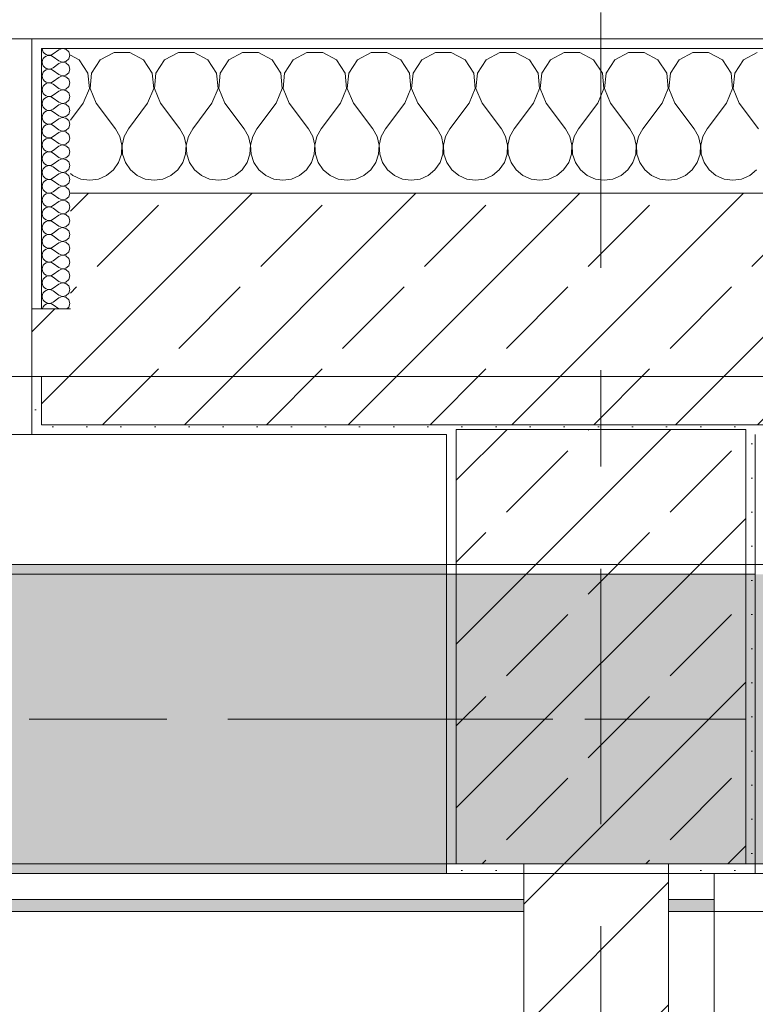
# Model space of a CAD drawing. Header units: metres. Extents: x -3.6 to 84.5, y -11 to 16.8.
# Tile 163 of 256: x 28.7 to 29.5, y 12.9 to 13.9. Entities that reach past the tile are written whole.
import ezdxf

# ---------------------------------------------------------------- set-up
doc = ezdxf.new("R2010")
doc.units = ezdxf.units.M
doc.header["$MEASUREMENT"] = 0
for name, pattern in [('Achse', [0.2, 0.1, -0.05, 0, -0.05]), ('Strichlinie doppelt', [0.546806, 0.264583, -0.105833, 0.070556, -0.105833]), ('Wipeout_Contour', [1, 0, -1])]:
    doc.linetypes.add(name, pattern=pattern)
for name, color, linetype in [('451 - Universal.Achsen Raster', 7, 'Continuous'), ('604 - Struktur.Wand Aussen', 7, 'Continuous'), ('605 - Struktur.Wand Innen', 7, 'Continuous'), ('607 - Struktur.Stütze', 7, 'Continuous'), ('608 - Struktur.Träger', 7, 'Continuous'), ('Neubau_606 - Struktur.Wand Innen Ausbau', 7, 'Continuous'), ('Neubau_653 - Abdeckung.TB Verkofferung', 7, 'Continuous')]:
    doc.layers.add(name, color=color, linetype=linetype)
pattern_1 = [(45, (0, 0), (-0.01767767, 0.01767767), [0, -0.025])]
pattern_2 = [(45, (0, 0), (-0.0848528, 0.0848528), []), (45, (-0.04243, 0.04243), (-0.0848528, 0.0848528), [0.09, -0.03])]
pattern_3 = [(0, (0, 0), (0, 0.08660254), [0, -0.05]), (0, (0.025, 0.0433), (0, 0.08660254), [0, -0.05])]

# ---------------------------------------------------------------- blocks, each defined once
blk = doc.blocks.new('*X24')
at = {"layer": '604 - Struktur.Wand Aussen', "color": 7, "linetype": 'Continuous', "lineweight": 5}
for p, q in [((28.7891, 13.833), (28.78, 13.8379)), ((28.8252, 13.8407), (28.8109, 13.833)), ((28.8415, 13.8407), (28.8252, 13.8407)), ((28.8558, 13.833), (28.8415, 13.8407)), ((28.8919, 13.8407), (28.8776, 13.833)), ((28.9081, 13.8407), (28.8919, 13.8407)), ((28.9224, 13.833), (28.9081, 13.8407)), ((28.9585, 13.8407), (28.9442, 13.833)), ((28.9748, 13.8407), (28.9585, 13.8407)), ((28.9891, 13.833), (28.9748, 13.8407)), ((29.0252, 13.8407), (29.0109, 13.833)), ((29.0415, 13.8407), (29.0252, 13.8407)), ((29.0558, 13.833), (29.0415, 13.8407)), ((29.0919, 13.8407), (29.0776, 13.833)), ((29.1081, 13.8407), (29.0919, 13.8407)), ((29.1224, 13.833), (29.1081, 13.8407)), ((29.1585, 13.8407), (29.1442, 13.833)), ((29.1748, 13.8407), (29.1585, 13.8407)), ((29.1891, 13.833), (29.1748, 13.8407)), ((29.2252, 13.8407), (29.2109, 13.833)), ((29.2415, 13.8407), (29.2252, 13.8407)), ((29.2558, 13.833), (29.2415, 13.8407)), ((29.2919, 13.8407), (29.2776, 13.833)), ((29.3081, 13.8407), (29.2919, 13.8407)), ((29.3224, 13.833), (29.3081, 13.8407)), ((29.3585, 13.8407), (29.3442, 13.833)), ((29.3748, 13.8407), (29.3585, 13.8407)), ((29.3891, 13.833), (29.3748, 13.8407)), ((29.4252, 13.8407), (29.4109, 13.833)), ((29.4415, 13.8407), (29.4252, 13.8407)), ((29.4558, 13.833), (29.4415, 13.8407)), ((29.4919, 13.8407), (29.4776, 13.833)), ((28.7981, 13.8195), (28.7891, 13.833)), ((28.8109, 13.833), (28.8019, 13.8195)), ((28.8648, 13.8195), (28.8558, 13.833)), ((28.8776, 13.833), (28.8686, 13.8195)), ((28.9314, 13.8195), (28.9224, 13.833)), ((28.9442, 13.833), (28.9352, 13.8195)), ((28.9981, 13.8195), (28.9891, 13.833)), ((29.0109, 13.833), (29.0019, 13.8195)), ((29.0648, 13.8195), (29.0558, 13.833)), ((29.0776, 13.833), (29.0686, 13.8195)), ((29.1314, 13.8195), (29.1224, 13.833)), ((29.1442, 13.833), (29.1352, 13.8195)), ((29.1981, 13.8195), (29.1891, 13.833)), ((29.2109, 13.833), (29.2019, 13.8195)), ((29.2648, 13.8195), (29.2558, 13.833)), ((29.2776, 13.833), (29.2686, 13.8195)), ((29.3314, 13.8195), (29.3224, 13.833)), ((29.3442, 13.833), (29.3352, 13.8195)), ((29.3981, 13.8195), (29.3891, 13.833)), ((29.4109, 13.833), (29.4019, 13.8195)), ((29.4648, 13.8195), (29.4558, 13.833)), ((29.4776, 13.833), (29.4686, 13.8195)), ((28.7996, 13.8033), (28.7981, 13.8195)), ((28.8019, 13.8195), (28.8004, 13.8033)), ((28.8663, 13.8033), (28.8648, 13.8195)), ((28.8686, 13.8195), (28.867, 13.8033)), ((28.933, 13.8033), (28.9314, 13.8195)), ((28.9352, 13.8195), (28.9337, 13.8033)), ((28.9996, 13.8033), (28.9981, 13.8195)), ((29.0019, 13.8195), (29.0004, 13.8033)), ((29.0663, 13.8033), (29.0648, 13.8195)), ((29.0686, 13.8195), (29.067, 13.8033)), ((29.133, 13.8033), (29.1314, 13.8195)), ((29.1352, 13.8195), (29.1337, 13.8033)), ((29.1996, 13.8033), (29.1981, 13.8195)), ((29.2019, 13.8195), (29.2004, 13.8033)), ((29.2663, 13.8033), (29.2648, 13.8195)), ((29.2686, 13.8195), (29.267, 13.8033)), ((29.333, 13.8033), (29.3314, 13.8195)), ((29.3352, 13.8195), (29.3337, 13.8033)), ((29.3996, 13.8033), (29.3981, 13.8195)), ((29.4019, 13.8195), (29.4004, 13.8033)), ((29.4663, 13.8033), (29.4648, 13.8195)), ((29.4686, 13.8195), (29.467, 13.8033)), ((28.7933, 13.7883), (28.7996, 13.8033)), ((28.8004, 13.8033), (28.8067, 13.7883)), ((28.86, 13.7883), (28.8663, 13.8033)), ((28.867, 13.8033), (28.8733, 13.7883)), ((28.9267, 13.7883), (28.933, 13.8033)), ((28.9337, 13.8033), (28.94, 13.7883)), ((28.9933, 13.7883), (28.9996, 13.8033)), ((29.0004, 13.8033), (29.0067, 13.7883)), ((29.06, 13.7883), (29.0663, 13.8033)), ((29.067, 13.8033), (29.0733, 13.7883)), ((29.1267, 13.7883), (29.133, 13.8033)), ((29.1337, 13.8033), (29.14, 13.7883)), ((29.1933, 13.7883), (29.1996, 13.8033)), ((29.2004, 13.8033), (29.2067, 13.7883)), ((29.26, 13.7883), (29.2663, 13.8033)), ((29.267, 13.8033), (29.2733, 13.7883)), ((29.3267, 13.7883), (29.333, 13.8033)), ((29.3337, 13.8033), (29.34, 13.7883)), ((29.3933, 13.7883), (29.3996, 13.8033)), ((29.4004, 13.8033), (29.4067, 13.7883)), ((29.46, 13.7883), (29.4663, 13.8033)), ((29.467, 13.8033), (29.4733, 13.7883)), ((28.7933, 13.7883), (28.78, 13.7706)), ((28.8067, 13.7883), (28.8267, 13.7617)), ((28.86, 13.7883), (28.84, 13.7617)), ((28.8733, 13.7883), (28.8933, 13.7617)), ((28.9267, 13.7883), (28.9067, 13.7617)), ((28.94, 13.7883), (28.96, 13.7617)), ((28.9933, 13.7883), (28.9733, 13.7617)), ((29.0067, 13.7883), (29.0267, 13.7617)), ((29.06, 13.7883), (29.04, 13.7617)), ((29.0733, 13.7883), (29.0933, 13.7617)), ((29.1267, 13.7883), (29.1067, 13.7617)), ((29.14, 13.7883), (29.16, 13.7617)), ((29.1933, 13.7883), (29.1733, 13.7617)), ((29.2067, 13.7883), (29.2267, 13.7617)), ((29.26, 13.7883), (29.24, 13.7617)), ((29.2733, 13.7883), (29.2933, 13.7617)), ((29.3267, 13.7883), (29.3067, 13.7617)), ((29.34, 13.7883), (29.36, 13.7617)), ((29.3933, 13.7883), (29.3733, 13.7617)), ((29.4067, 13.7883), (29.4267, 13.7617)), ((29.46, 13.7883), (29.44, 13.7617)), ((29.4733, 13.7883), (29.4933, 13.7617)), ((28.8311, 13.7536), (28.8267, 13.7617)), ((28.84, 13.7617), (28.8355, 13.7536)), ((28.8978, 13.7536), (28.8933, 13.7617)), ((28.9067, 13.7617), (28.9022, 13.7536)), ((28.9645, 13.7536), (28.96, 13.7617)), ((28.9733, 13.7617), (28.9689, 13.7536)), ((29.0311, 13.7536), (29.0267, 13.7617)), ((29.04, 13.7617), (29.0355, 13.7536)), ((29.0978, 13.7536), (29.0933, 13.7617)), ((29.1067, 13.7617), (29.1022, 13.7536)), ((29.1645, 13.7536), (29.16, 13.7617)), ((29.1733, 13.7617), (29.1689, 13.7536)), ((29.2311, 13.7536), (29.2267, 13.7617)), ((29.24, 13.7617), (29.2355, 13.7536)), ((29.2978, 13.7536), (29.2933, 13.7617)), ((29.3067, 13.7617), (29.3022, 13.7536)), ((29.3645, 13.7536), (29.36, 13.7617)), ((29.3733, 13.7617), (29.3689, 13.7536)), ((29.4311, 13.7536), (29.4267, 13.7617)), ((29.44, 13.7617), (29.4355, 13.7536)), ((28.8332, 13.7447), (28.8311, 13.7536)), ((28.8328, 13.7355), (28.8332, 13.7447)), ((28.8355, 13.7536), (28.8335, 13.7447)), ((28.8335, 13.7447), (28.8339, 13.7355)), ((28.8999, 13.7447), (28.8978, 13.7536)), ((28.8994, 13.7355), (28.8999, 13.7447)), ((28.9022, 13.7536), (28.9001, 13.7447)), ((28.9001, 13.7447), (28.9006, 13.7355)), ((28.9665, 13.7447), (28.9645, 13.7536)), ((28.9661, 13.7355), (28.9665, 13.7447)), ((28.9689, 13.7536), (28.9668, 13.7447)), ((28.9668, 13.7447), (28.9672, 13.7355)), ((29.0332, 13.7447), (29.0311, 13.7536)), ((29.0328, 13.7355), (29.0332, 13.7447)), ((29.0355, 13.7536), (29.0335, 13.7447)), ((29.0335, 13.7447), (29.0339, 13.7355)), ((29.0999, 13.7447), (29.0978, 13.7536)), ((29.0994, 13.7355), (29.0999, 13.7447)), ((29.1022, 13.7536), (29.1001, 13.7447)), ((29.1001, 13.7447), (29.1006, 13.7355)), ((29.1665, 13.7447), (29.1645, 13.7536)), ((29.1661, 13.7355), (29.1665, 13.7447)), ((29.1689, 13.7536), (29.1668, 13.7447)), ((29.1668, 13.7447), (29.1672, 13.7355)), ((29.2332, 13.7447), (29.2311, 13.7536)), ((29.2328, 13.7355), (29.2332, 13.7447)), ((29.2355, 13.7536), (29.2335, 13.7447)), ((29.2335, 13.7447), (29.2339, 13.7355)), ((29.2999, 13.7447), (29.2978, 13.7536)), ((29.2994, 13.7355), (29.2999, 13.7447)), ((29.3022, 13.7536), (29.3001, 13.7447)), ((29.3001, 13.7447), (29.3006, 13.7355)), ((29.3665, 13.7447), (29.3645, 13.7536)), ((29.3661, 13.7355), (29.3665, 13.7447)), ((29.3689, 13.7536), (29.3668, 13.7447)), ((29.3668, 13.7447), (29.3672, 13.7355)), ((29.4332, 13.7447), (29.4311, 13.7536)), ((29.4328, 13.7355), (29.4332, 13.7447)), ((29.4355, 13.7536), (29.4335, 13.7447)), ((29.4335, 13.7447), (29.4339, 13.7355)), ((28.8298, 13.7268), (28.8328, 13.7355)), ((28.8339, 13.7355), (28.8369, 13.7268)), ((28.8965, 13.7268), (28.8994, 13.7355)), ((28.9006, 13.7355), (28.9035, 13.7268)), ((28.9631, 13.7268), (28.9661, 13.7355)), ((28.9672, 13.7355), (28.9702, 13.7268)), ((29.0298, 13.7268), (29.0328, 13.7355)), ((29.0339, 13.7355), (29.0369, 13.7268)), ((29.0965, 13.7268), (29.0994, 13.7355)), ((29.1006, 13.7355), (29.1035, 13.7268)), ((29.1631, 13.7268), (29.1661, 13.7355)), ((29.1672, 13.7355), (29.1702, 13.7268)), ((29.2298, 13.7268), (29.2328, 13.7355)), ((29.2339, 13.7355), (29.2369, 13.7268)), ((29.2965, 13.7268), (29.2994, 13.7355)), ((29.3006, 13.7355), (29.3035, 13.7268)), ((29.3631, 13.7268), (29.3661, 13.7355)), ((29.3672, 13.7355), (29.3702, 13.7268)), ((29.4298, 13.7268), (29.4328, 13.7355)), ((29.4339, 13.7355), (29.4369, 13.7268)), ((28.8246, 13.7192), (28.8298, 13.7268)), ((28.8369, 13.7268), (28.8421, 13.7192)), ((28.8913, 13.7192), (28.8965, 13.7268)), ((28.9035, 13.7268), (28.9087, 13.7192)), ((28.9579, 13.7192), (28.9631, 13.7268)), ((28.9702, 13.7268), (28.9754, 13.7192)), ((29.0246, 13.7192), (29.0298, 13.7268)), ((29.0369, 13.7268), (29.0421, 13.7192)), ((29.0913, 13.7192), (29.0965, 13.7268)), ((29.1035, 13.7268), (29.1087, 13.7192)), ((29.1579, 13.7192), (29.1631, 13.7268)), ((29.1702, 13.7268), (29.1754, 13.7192)), ((29.2246, 13.7192), (29.2298, 13.7268)), ((29.2369, 13.7268), (29.2421, 13.7192)), ((29.2913, 13.7192), (29.2965, 13.7268)), ((29.3035, 13.7268), (29.3087, 13.7192)), ((29.3579, 13.7192), (29.3631, 13.7268)), ((29.3702, 13.7268), (29.3754, 13.7192)), ((29.4246, 13.7192), (29.4298, 13.7268)), ((29.4369, 13.7268), (29.4421, 13.7192)), ((28.78, 13.7154), (28.7825, 13.7133)), ((28.8175, 13.7133), (28.8246, 13.7192)), ((28.8421, 13.7192), (28.8491, 13.7133)), ((28.8842, 13.7133), (28.8913, 13.7192)), ((28.9087, 13.7192), (28.9158, 13.7133)), ((28.9509, 13.7133), (28.9579, 13.7192)), ((28.9754, 13.7192), (28.9825, 13.7133)), ((29.0175, 13.7133), (29.0246, 13.7192)), ((29.0421, 13.7192), (29.0491, 13.7133)), ((29.0842, 13.7133), (29.0913, 13.7192)), ((29.1087, 13.7192), (29.1158, 13.7133)), ((29.1509, 13.7133), (29.1579, 13.7192)), ((29.1754, 13.7192), (29.1825, 13.7133)), ((29.2175, 13.7133), (29.2246, 13.7192)), ((29.2421, 13.7192), (29.2491, 13.7133)), ((29.2842, 13.7133), (29.2913, 13.7192)), ((29.3087, 13.7192), (29.3158, 13.7133)), ((29.3509, 13.7133), (29.3579, 13.7192)), ((29.3754, 13.7192), (29.3825, 13.7133)), ((29.4175, 13.7133), (29.4246, 13.7192)), ((29.4421, 13.7192), (29.4491, 13.7133)), ((29.4842, 13.7133), (29.4913, 13.7192)), ((28.7825, 13.7133), (28.7909, 13.7096)), ((28.7909, 13.7096), (28.8, 13.7083)), ((28.8, 13.7083), (28.8091, 13.7096)), ((28.8091, 13.7096), (28.8175, 13.7133)), ((28.8491, 13.7133), (28.8576, 13.7096)), ((28.8576, 13.7096), (28.8667, 13.7083)), ((28.8667, 13.7083), (28.8758, 13.7096)), ((28.8758, 13.7096), (28.8842, 13.7133)), ((28.9158, 13.7133), (28.9242, 13.7096)), ((28.9242, 13.7096), (28.9333, 13.7083)), ((28.9333, 13.7083), (28.9424, 13.7096)), ((28.9424, 13.7096), (28.9509, 13.7133)), ((28.9825, 13.7133), (28.9909, 13.7096)), ((28.9909, 13.7096), (29, 13.7083)), ((29, 13.7083), (29.0091, 13.7096)), ((29.0091, 13.7096), (29.0175, 13.7133)), ((29.0491, 13.7133), (29.0576, 13.7096)), ((29.0576, 13.7096), (29.0667, 13.7083)), ((29.0667, 13.7083), (29.0758, 13.7096)), ((29.0758, 13.7096), (29.0842, 13.7133)), ((29.1158, 13.7133), (29.1242, 13.7096)), ((29.1242, 13.7096), (29.1333, 13.7083)), ((29.1333, 13.7083), (29.1424, 13.7096)), ((29.1424, 13.7096), (29.1509, 13.7133)), ((29.1825, 13.7133), (29.1909, 13.7096)), ((29.1909, 13.7096), (29.2, 13.7083)), ((29.2, 13.7083), (29.2091, 13.7096)), ((29.2091, 13.7096), (29.2175, 13.7133)), ((29.2491, 13.7133), (29.2576, 13.7096)), ((29.2576, 13.7096), (29.2667, 13.7083)), ((29.2667, 13.7083), (29.2758, 13.7096)), ((29.2758, 13.7096), (29.2842, 13.7133)), ((29.3158, 13.7133), (29.3242, 13.7096)), ((29.3242, 13.7096), (29.3333, 13.7083)), ((29.3333, 13.7083), (29.3424, 13.7096)), ((29.3424, 13.7096), (29.3509, 13.7133)), ((29.3825, 13.7133), (29.3909, 13.7096)), ((29.3909, 13.7096), (29.4, 13.7083)), ((29.4, 13.7083), (29.4091, 13.7096)), ((29.4091, 13.7096), (29.4175, 13.7133)), ((29.4491, 13.7133), (29.4576, 13.7096)), ((29.4576, 13.7096), (29.4667, 13.7083)), ((29.4667, 13.7083), (29.4758, 13.7096)), ((29.4758, 13.7096), (29.4842, 13.7133))]:
    blk.add_line(p, q, dxfattribs=at)
blk = doc.blocks.new('*X47')
at = {"layer": '604 - Struktur.Wand Aussen', "color": 7, "linetype": 'Continuous', "lineweight": 5}
for p, q in [((28.7507, 13.845), (28.751, 13.843)), ((28.751, 13.843), (28.7518, 13.8412)), ((28.7518, 13.8412), (28.753, 13.8397)), ((28.753, 13.8397), (28.7547, 13.8386)), ((28.7547, 13.8371), (28.753, 13.836)), ((28.7547, 13.8386), (28.7565, 13.838)), ((28.7565, 13.8377), (28.7547, 13.8371)), ((28.7565, 13.838), (28.7585, 13.8379)), ((28.7585, 13.8378), (28.7565, 13.8377)), ((28.7585, 13.8379), (28.7604, 13.8383)), ((28.7604, 13.8374), (28.7585, 13.8378)), ((28.7604, 13.8383), (28.7621, 13.8393)), ((28.7621, 13.8364), (28.7604, 13.8374)), ((28.7679, 13.8436), (28.7621, 13.8393)), ((28.7715, 13.845), (28.7679, 13.8436)), ((28.7753, 13.8442), (28.7715, 13.845)), ((28.7782, 13.8416), (28.7753, 13.8442)), ((28.7793, 13.8379), (28.7782, 13.8416)), ((28.7782, 13.8341), (28.7793, 13.8379)), ((28.751, 13.8327), (28.7507, 13.8307)), ((28.7507, 13.8307), (28.751, 13.8288)), ((28.7518, 13.8345), (28.751, 13.8327)), ((28.751, 13.8288), (28.7518, 13.827)), ((28.753, 13.836), (28.7518, 13.8345)), ((28.7518, 13.827), (28.753, 13.8254)), ((28.7679, 13.8321), (28.7621, 13.8364)), ((28.7679, 13.8293), (28.7621, 13.825)), ((28.7679, 13.8321), (28.7715, 13.8307)), ((28.7715, 13.8307), (28.7679, 13.8293)), ((28.7715, 13.8307), (28.7753, 13.8315)), ((28.7753, 13.83), (28.7715, 13.8307)), ((28.7753, 13.8315), (28.7782, 13.8341)), ((28.7782, 13.8273), (28.7753, 13.83)), ((28.7793, 13.8236), (28.7782, 13.8273)), ((28.751, 13.8184), (28.7507, 13.8164)), ((28.7507, 13.8164), (28.751, 13.8145)), ((28.7518, 13.8202), (28.751, 13.8184)), ((28.753, 13.8217), (28.7518, 13.8202)), ((28.753, 13.8254), (28.7547, 13.8243)), ((28.7547, 13.8228), (28.753, 13.8217)), ((28.7547, 13.8243), (28.7565, 13.8237)), ((28.7565, 13.8234), (28.7547, 13.8228)), ((28.7565, 13.8237), (28.7585, 13.8236)), ((28.7585, 13.8235), (28.7565, 13.8234)), ((28.7585, 13.8236), (28.7604, 13.824)), ((28.7604, 13.8231), (28.7585, 13.8235)), ((28.7604, 13.824), (28.7621, 13.825)), ((28.7621, 13.8221), (28.7604, 13.8231)), ((28.7679, 13.8179), (28.7621, 13.8221)), ((28.7679, 13.8179), (28.7715, 13.8165)), ((28.7715, 13.8164), (28.7679, 13.815)), ((28.7715, 13.8165), (28.7753, 13.8172)), ((28.7753, 13.8157), (28.7715, 13.8164)), ((28.7753, 13.8172), (28.7782, 13.8198)), ((28.7782, 13.8198), (28.7793, 13.8236)), ((28.751, 13.8145), (28.7518, 13.8127)), ((28.7518, 13.8059), (28.751, 13.8041)), ((28.7518, 13.8127), (28.753, 13.8112)), ((28.753, 13.8074), (28.7518, 13.8059)), ((28.753, 13.8112), (28.7547, 13.81)), ((28.7547, 13.8085), (28.753, 13.8074)), ((28.7547, 13.81), (28.7565, 13.8094)), ((28.7565, 13.8092), (28.7547, 13.8085)), ((28.7565, 13.8094), (28.7585, 13.8093)), ((28.7585, 13.8093), (28.7565, 13.8092)), ((28.7585, 13.8093), (28.7604, 13.8098)), ((28.7604, 13.8088), (28.7585, 13.8093)), ((28.7604, 13.8098), (28.7621, 13.8107)), ((28.7621, 13.8079), (28.7604, 13.8088)), ((28.7679, 13.815), (28.7621, 13.8107)), ((28.7679, 13.8036), (28.7621, 13.8079)), ((28.7782, 13.813), (28.7753, 13.8157)), ((28.7793, 13.8093), (28.7782, 13.813)), ((28.7782, 13.8055), (28.7793, 13.8093)), ((28.751, 13.8041), (28.7507, 13.8021)), ((28.7507, 13.8021), (28.751, 13.8002)), ((28.751, 13.8002), (28.7518, 13.7984)), ((28.7518, 13.7984), (28.753, 13.7969)), ((28.753, 13.7969), (28.7547, 13.7958)), ((28.7547, 13.7958), (28.7565, 13.7951)), ((28.7604, 13.7955), (28.7621, 13.7964)), ((28.7679, 13.8007), (28.7621, 13.7964)), ((28.7679, 13.8036), (28.7715, 13.8022)), ((28.7715, 13.8021), (28.7679, 13.8007)), ((28.7715, 13.8022), (28.7753, 13.8029)), ((28.7753, 13.8014), (28.7715, 13.8021)), ((28.7753, 13.8029), (28.7782, 13.8055)), ((28.7782, 13.7988), (28.7753, 13.8014)), ((28.7793, 13.795), (28.7782, 13.7988)), ((28.751, 13.7898), (28.7507, 13.7879)), ((28.7507, 13.7879), (28.751, 13.7859)), ((28.7518, 13.7916), (28.751, 13.7898)), ((28.751, 13.7859), (28.7518, 13.7841)), ((28.753, 13.7931), (28.7518, 13.7916)), ((28.7547, 13.7942), (28.753, 13.7931)), ((28.7565, 13.7949), (28.7547, 13.7942)), ((28.7565, 13.7951), (28.7585, 13.795)), ((28.7585, 13.795), (28.7565, 13.7949)), ((28.7585, 13.795), (28.7604, 13.7955)), ((28.7604, 13.7945), (28.7585, 13.795)), ((28.7621, 13.7936), (28.7604, 13.7945)), ((28.7679, 13.7893), (28.7621, 13.7936)), ((28.7679, 13.7864), (28.7621, 13.7821)), ((28.7679, 13.7893), (28.7715, 13.7879)), ((28.7715, 13.7878), (28.7679, 13.7864)), ((28.7715, 13.7879), (28.7753, 13.7886)), ((28.7753, 13.7871), (28.7715, 13.7878)), ((28.7753, 13.7886), (28.7782, 13.7912)), ((28.7782, 13.7845), (28.7753, 13.7871)), ((28.7782, 13.7912), (28.7793, 13.795)), ((28.751, 13.7755), (28.7507, 13.7736)), ((28.7518, 13.7773), (28.751, 13.7755)), ((28.7518, 13.7841), (28.753, 13.7826)), ((28.753, 13.7788), (28.7518, 13.7773)), ((28.753, 13.7826), (28.7547, 13.7815)), ((28.7547, 13.78), (28.753, 13.7788)), ((28.7547, 13.7815), (28.7565, 13.7808)), ((28.7565, 13.7806), (28.7547, 13.78)), ((28.7565, 13.7808), (28.7585, 13.7807)), ((28.7585, 13.7807), (28.7565, 13.7806)), ((28.7585, 13.7807), (28.7604, 13.7812)), ((28.7604, 13.7802), (28.7585, 13.7807)), ((28.7604, 13.7812), (28.7621, 13.7821)), ((28.7621, 13.7793), (28.7604, 13.7802)), ((28.7679, 13.775), (28.7621, 13.7793)), ((28.7753, 13.7743), (28.7782, 13.777)), ((28.7793, 13.7807), (28.7782, 13.7845)), ((28.7782, 13.777), (28.7793, 13.7807)), ((28.7507, 13.7736), (28.751, 13.7716)), ((28.751, 13.7716), (28.7518, 13.7698)), ((28.7518, 13.7698), (28.753, 13.7683)), ((28.753, 13.7683), (28.7547, 13.7672)), ((28.7547, 13.7657), (28.753, 13.7646)), ((28.7547, 13.7672), (28.7565, 13.7666)), ((28.7565, 13.7663), (28.7547, 13.7657)), ((28.7565, 13.7666), (28.7585, 13.7665)), ((28.7585, 13.7664), (28.7565, 13.7663)), ((28.7585, 13.7665), (28.7604, 13.7669)), ((28.7604, 13.766), (28.7585, 13.7664)), ((28.7604, 13.7669), (28.7621, 13.7679)), ((28.7621, 13.765), (28.7604, 13.766)), ((28.7679, 13.7721), (28.7621, 13.7679)), ((28.7679, 13.775), (28.7715, 13.7736)), ((28.7715, 13.7735), (28.7679, 13.7721)), ((28.7715, 13.7736), (28.7753, 13.7743)), ((28.7753, 13.7728), (28.7715, 13.7735)), ((28.7782, 13.7702), (28.7753, 13.7728)), ((28.7793, 13.7664), (28.7782, 13.7702)), ((28.7782, 13.7627), (28.7793, 13.7664)), ((28.751, 13.7612), (28.7507, 13.7593)), ((28.7507, 13.7593), (28.751, 13.7573)), ((28.7518, 13.763), (28.751, 13.7612)), ((28.751, 13.7573), (28.7518, 13.7555)), ((28.753, 13.7646), (28.7518, 13.763)), ((28.7518, 13.7555), (28.753, 13.754)), ((28.7679, 13.7607), (28.7621, 13.765)), ((28.7679, 13.7579), (28.7621, 13.7536)), ((28.7679, 13.7607), (28.7715, 13.7593)), ((28.7715, 13.7593), (28.7679, 13.7579)), ((28.7715, 13.7593), (28.7753, 13.76)), ((28.7753, 13.7585), (28.7715, 13.7593)), ((28.7753, 13.76), (28.7782, 13.7627)), ((28.7782, 13.7559), (28.7753, 13.7585)), ((28.7793, 13.7521), (28.7782, 13.7559)), ((28.751, 13.747), (28.7507, 13.745)), ((28.7507, 13.745), (28.751, 13.743)), ((28.7518, 13.7488), (28.751, 13.747)), ((28.753, 13.7503), (28.7518, 13.7488)), ((28.753, 13.754), (28.7547, 13.7529)), ((28.7547, 13.7514), (28.753, 13.7503)), ((28.7547, 13.7529), (28.7565, 13.7523)), ((28.7565, 13.752), (28.7547, 13.7514)), ((28.7565, 13.7523), (28.7585, 13.7522)), ((28.7585, 13.7521), (28.7565, 13.752)), ((28.7585, 13.7522), (28.7604, 13.7526)), ((28.7604, 13.7517), (28.7585, 13.7521)), ((28.7604, 13.7526), (28.7621, 13.7536)), ((28.7621, 13.7507), (28.7604, 13.7517)), ((28.7679, 13.7464), (28.7621, 13.7507)), ((28.7679, 13.7464), (28.7715, 13.745)), ((28.7715, 13.745), (28.7679, 13.7436)), ((28.7715, 13.745), (28.7753, 13.7458)), ((28.7753, 13.7442), (28.7715, 13.745)), ((28.7753, 13.7458), (28.7782, 13.7484)), ((28.7782, 13.7484), (28.7793, 13.7521)), ((28.751, 13.743), (28.7518, 13.7412)), ((28.7518, 13.7345), (28.751, 13.7327)), ((28.7518, 13.7412), (28.753, 13.7397)), ((28.753, 13.736), (28.7518, 13.7345)), ((28.753, 13.7397), (28.7547, 13.7386)), ((28.7547, 13.7371), (28.753, 13.736)), ((28.7547, 13.7386), (28.7565, 13.738)), ((28.7565, 13.7377), (28.7547, 13.7371)), ((28.7565, 13.738), (28.7585, 13.7379)), ((28.7585, 13.7378), (28.7565, 13.7377)), ((28.7585, 13.7379), (28.7604, 13.7383)), ((28.7604, 13.7374), (28.7585, 13.7378)), ((28.7604, 13.7383), (28.7621, 13.7393)), ((28.7621, 13.7364), (28.7604, 13.7374)), ((28.7679, 13.7436), (28.7621, 13.7393)), ((28.7679, 13.7321), (28.7621, 13.7364)), ((28.7782, 13.7416), (28.7753, 13.7442)), ((28.7793, 13.7379), (28.7782, 13.7416)), ((28.7782, 13.7341), (28.7793, 13.7379)), ((28.751, 13.7327), (28.7507, 13.7307)), ((28.7507, 13.7307), (28.751, 13.7288)), ((28.751, 13.7288), (28.7518, 13.727)), ((28.7518, 13.727), (28.753, 13.7254)), ((28.753, 13.7254), (28.7547, 13.7243)), ((28.7547, 13.7243), (28.7565, 13.7237)), ((28.7604, 13.724), (28.7621, 13.725)), ((28.7679, 13.7293), (28.7621, 13.725)), ((28.7679, 13.7321), (28.7715, 13.7307)), ((28.7715, 13.7307), (28.7679, 13.7293)), ((28.7715, 13.7307), (28.7753, 13.7315)), ((28.7753, 13.73), (28.7715, 13.7307)), ((28.7753, 13.7315), (28.7782, 13.7341)), ((28.7782, 13.7273), (28.7753, 13.73)), ((28.7793, 13.7236), (28.7782, 13.7273)), ((28.751, 13.7184), (28.7507, 13.7164)), ((28.7507, 13.7164), (28.751, 13.7145)), ((28.7518, 13.7202), (28.751, 13.7184)), ((28.751, 13.7145), (28.7518, 13.7127)), ((28.753, 13.7217), (28.7518, 13.7202)), ((28.7547, 13.7228), (28.753, 13.7217)), ((28.7565, 13.7234), (28.7547, 13.7228)), ((28.7565, 13.7237), (28.7585, 13.7236)), ((28.7585, 13.7235), (28.7565, 13.7234)), ((28.7585, 13.7236), (28.7604, 13.724)), ((28.7604, 13.7231), (28.7585, 13.7235)), ((28.7621, 13.7221), (28.7604, 13.7231)), ((28.7679, 13.7179), (28.7621, 13.7221)), ((28.7679, 13.715), (28.7621, 13.7107)), ((28.7679, 13.7179), (28.7715, 13.7165)), ((28.7715, 13.7164), (28.7679, 13.715)), ((28.7715, 13.7165), (28.7753, 13.7172)), ((28.7753, 13.7157), (28.7715, 13.7164)), ((28.7753, 13.7172), (28.7782, 13.7198)), ((28.7782, 13.713), (28.7753, 13.7157)), ((28.7782, 13.7198), (28.7793, 13.7236)), ((28.751, 13.7041), (28.7507, 13.7021)), ((28.7518, 13.7059), (28.751, 13.7041)), ((28.7518, 13.7127), (28.753, 13.7112)), ((28.753, 13.7074), (28.7518, 13.7059)), ((28.753, 13.7112), (28.7547, 13.71)), ((28.7547, 13.7085), (28.753, 13.7074)), ((28.7547, 13.71), (28.7565, 13.7094)), ((28.7565, 13.7092), (28.7547, 13.7085)), ((28.7565, 13.7094), (28.7585, 13.7093)), ((28.7585, 13.7093), (28.7565, 13.7092)), ((28.7585, 13.7093), (28.7604, 13.7098)), ((28.7604, 13.7088), (28.7585, 13.7093)), ((28.7604, 13.7098), (28.7621, 13.7107)), ((28.7621, 13.7079), (28.7604, 13.7088)), ((28.7679, 13.7036), (28.7621, 13.7079)), ((28.7753, 13.7029), (28.7782, 13.7055)), ((28.7793, 13.7093), (28.7782, 13.713)), ((28.7782, 13.7055), (28.7793, 13.7093)), ((28.7507, 13.7021), (28.751, 13.7002)), ((28.751, 13.7002), (28.7518, 13.6984)), ((28.7518, 13.6984), (28.753, 13.6969)), ((28.753, 13.6969), (28.7547, 13.6958)), ((28.7547, 13.6942), (28.753, 13.6931)), ((28.7547, 13.6958), (28.7565, 13.6951)), ((28.7565, 13.6949), (28.7547, 13.6942)), ((28.7565, 13.6951), (28.7585, 13.695)), ((28.7585, 13.695), (28.7565, 13.6949)), ((28.7585, 13.695), (28.7604, 13.6955)), ((28.7604, 13.6945), (28.7585, 13.695)), ((28.7604, 13.6955), (28.7621, 13.6964)), ((28.7621, 13.6936), (28.7604, 13.6945)), ((28.7679, 13.7007), (28.7621, 13.6964)), ((28.7679, 13.7036), (28.7715, 13.7022)), ((28.7715, 13.7021), (28.7679, 13.7007)), ((28.7715, 13.7022), (28.7753, 13.7029)), ((28.7753, 13.7014), (28.7715, 13.7021)), ((28.7782, 13.6988), (28.7753, 13.7014)), ((28.7793, 13.695), (28.7782, 13.6988)), ((28.7782, 13.6912), (28.7793, 13.695)), ((28.751, 13.6898), (28.7507, 13.6879)), ((28.7507, 13.6879), (28.751, 13.6859)), ((28.7518, 13.6916), (28.751, 13.6898)), ((28.751, 13.6859), (28.7518, 13.6841)), ((28.753, 13.6931), (28.7518, 13.6916)), ((28.7518, 13.6841), (28.753, 13.6826)), ((28.7679, 13.6893), (28.7621, 13.6936)), ((28.7679, 13.6864), (28.7621, 13.6821)), ((28.7679, 13.6893), (28.7715, 13.6879)), ((28.7715, 13.6878), (28.7679, 13.6864)), ((28.7715, 13.6879), (28.7753, 13.6886)), ((28.7753, 13.6871), (28.7715, 13.6878)), ((28.7753, 13.6886), (28.7782, 13.6912)), ((28.7782, 13.6845), (28.7753, 13.6871)), ((28.7793, 13.6807), (28.7782, 13.6845)), ((28.751, 13.6755), (28.7507, 13.6736)), ((28.7507, 13.6736), (28.751, 13.6716)), ((28.7518, 13.6773), (28.751, 13.6755)), ((28.753, 13.6788), (28.7518, 13.6773)), ((28.753, 13.6826), (28.7547, 13.6815)), ((28.7547, 13.68), (28.753, 13.6788)), ((28.7547, 13.6815), (28.7565, 13.6808)), ((28.7565, 13.6806), (28.7547, 13.68)), ((28.7565, 13.6808), (28.7585, 13.6807)), ((28.7585, 13.6807), (28.7565, 13.6806)), ((28.7585, 13.6807), (28.7604, 13.6812)), ((28.7604, 13.6802), (28.7585, 13.6807)), ((28.7604, 13.6812), (28.7621, 13.6821)), ((28.7621, 13.6793), (28.7604, 13.6802)), ((28.7679, 13.675), (28.7621, 13.6793)), ((28.7679, 13.675), (28.7715, 13.6736)), ((28.7715, 13.6735), (28.7679, 13.6721)), ((28.7715, 13.6736), (28.7753, 13.6743)), ((28.7753, 13.6728), (28.7715, 13.6735)), ((28.7753, 13.6743), (28.7782, 13.677)), ((28.7782, 13.677), (28.7793, 13.6807)), ((28.751, 13.6716), (28.7518, 13.6698)), ((28.7518, 13.663), (28.751, 13.6612)), ((28.7518, 13.6698), (28.753, 13.6683)), ((28.753, 13.6646), (28.7518, 13.663)), ((28.753, 13.6683), (28.7547, 13.6672)), ((28.7547, 13.6657), (28.753, 13.6646)), ((28.7547, 13.6672), (28.7565, 13.6666)), ((28.7565, 13.6663), (28.7547, 13.6657)), ((28.7565, 13.6666), (28.7585, 13.6665)), ((28.7585, 13.6664), (28.7565, 13.6663)), ((28.7585, 13.6665), (28.7604, 13.6669)), ((28.7604, 13.666), (28.7585, 13.6664)), ((28.7604, 13.6669), (28.7621, 13.6679)), ((28.7621, 13.665), (28.7604, 13.666)), ((28.7679, 13.6721), (28.7621, 13.6679)), ((28.7679, 13.6607), (28.7621, 13.665)), ((28.7782, 13.6702), (28.7753, 13.6728)), ((28.7793, 13.6664), (28.7782, 13.6702)), ((28.7782, 13.6627), (28.7793, 13.6664)), ((28.751, 13.6612), (28.7507, 13.6593)), ((28.7507, 13.6593), (28.751, 13.6573)), ((28.751, 13.6573), (28.7518, 13.6555)), ((28.7518, 13.6555), (28.753, 13.654)), ((28.753, 13.654), (28.7547, 13.6529)), ((28.7547, 13.6529), (28.7565, 13.6523)), ((28.7604, 13.6526), (28.7621, 13.6536)), ((28.7679, 13.6579), (28.7621, 13.6536)), ((28.7679, 13.6607), (28.7715, 13.6593)), ((28.7715, 13.6593), (28.7679, 13.6579)), ((28.7715, 13.6593), (28.7753, 13.66)), ((28.7753, 13.6585), (28.7715, 13.6593)), ((28.7753, 13.66), (28.7782, 13.6627)), ((28.7782, 13.6559), (28.7753, 13.6585)), ((28.7793, 13.6521), (28.7782, 13.6559)), ((28.751, 13.647), (28.7507, 13.645)), ((28.7507, 13.645), (28.751, 13.643)), ((28.7518, 13.6488), (28.751, 13.647)), ((28.751, 13.643), (28.7518, 13.6412)), ((28.753, 13.6503), (28.7518, 13.6488)), ((28.7547, 13.6514), (28.753, 13.6503)), ((28.7565, 13.652), (28.7547, 13.6514)), ((28.7565, 13.6523), (28.7585, 13.6522)), ((28.7585, 13.6521), (28.7565, 13.652)), ((28.7585, 13.6522), (28.7604, 13.6526)), ((28.7604, 13.6517), (28.7585, 13.6521)), ((28.7621, 13.6507), (28.7604, 13.6517)), ((28.7679, 13.6464), (28.7621, 13.6507)), ((28.7679, 13.6436), (28.7621, 13.6393)), ((28.7679, 13.6464), (28.7715, 13.645)), ((28.7715, 13.645), (28.7679, 13.6436)), ((28.7715, 13.645), (28.7753, 13.6458)), ((28.7753, 13.6442), (28.7715, 13.645)), ((28.7753, 13.6458), (28.7782, 13.6484)), ((28.7782, 13.6416), (28.7753, 13.6442)), ((28.7782, 13.6484), (28.7793, 13.6521)), ((28.751, 13.6327), (28.7507, 13.6307)), ((28.7518, 13.6345), (28.751, 13.6327)), ((28.7518, 13.6412), (28.753, 13.6397)), ((28.753, 13.636), (28.7518, 13.6345)), ((28.753, 13.6397), (28.7547, 13.6386)), ((28.7547, 13.6371), (28.753, 13.636)), ((28.7547, 13.6386), (28.7565, 13.638)), ((28.7565, 13.6377), (28.7547, 13.6371)), ((28.7565, 13.638), (28.7585, 13.6379)), ((28.7585, 13.6378), (28.7565, 13.6377)), ((28.7585, 13.6379), (28.7604, 13.6383)), ((28.7604, 13.6374), (28.7585, 13.6378)), ((28.7604, 13.6383), (28.7621, 13.6393)), ((28.7621, 13.6364), (28.7604, 13.6374)), ((28.7679, 13.6321), (28.7621, 13.6364)), ((28.7753, 13.6315), (28.7782, 13.6341)), ((28.7793, 13.6379), (28.7782, 13.6416)), ((28.7782, 13.6341), (28.7793, 13.6379)), ((28.7507, 13.6307), (28.751, 13.6288)), ((28.751, 13.6288), (28.7518, 13.627)), ((28.7518, 13.627), (28.753, 13.6254)), ((28.753, 13.6254), (28.7547, 13.6243)), ((28.7547, 13.6228), (28.753, 13.6217)), ((28.7547, 13.6243), (28.7565, 13.6237)), ((28.7565, 13.6234), (28.7547, 13.6228)), ((28.7565, 13.6237), (28.7585, 13.6236)), ((28.7585, 13.6235), (28.7565, 13.6234)), ((28.7585, 13.6236), (28.7604, 13.624)), ((28.7604, 13.6231), (28.7585, 13.6235)), ((28.7604, 13.624), (28.7621, 13.625)), ((28.7621, 13.6221), (28.7604, 13.6231)), ((28.7679, 13.6293), (28.7621, 13.625)), ((28.7679, 13.6321), (28.7715, 13.6307)), ((28.7715, 13.6307), (28.7679, 13.6293)), ((28.7715, 13.6307), (28.7753, 13.6315)), ((28.7753, 13.63), (28.7715, 13.6307)), ((28.7782, 13.6273), (28.7753, 13.63)), ((28.7793, 13.6236), (28.7782, 13.6273)), ((28.7782, 13.6198), (28.7793, 13.6236)), ((28.751, 13.6184), (28.7507, 13.6164)), ((28.7507, 13.6164), (28.751, 13.6145)), ((28.7518, 13.6202), (28.751, 13.6184)), ((28.751, 13.6145), (28.7518, 13.6127)), ((28.753, 13.6217), (28.7518, 13.6202)), ((28.7518, 13.6127), (28.753, 13.6112)), ((28.7679, 13.6179), (28.7621, 13.6221)), ((28.7679, 13.615), (28.7621, 13.6107)), ((28.7679, 13.6179), (28.7715, 13.6165)), ((28.7715, 13.6164), (28.7679, 13.615)), ((28.7715, 13.6165), (28.7753, 13.6172)), ((28.7753, 13.6157), (28.7715, 13.6164)), ((28.7753, 13.6172), (28.7782, 13.6198)), ((28.7782, 13.613), (28.7753, 13.6157)), ((28.7793, 13.6093), (28.7782, 13.613)), ((28.751, 13.6041), (28.7507, 13.6021)), ((28.7507, 13.6021), (28.751, 13.6002)), ((28.7518, 13.6059), (28.751, 13.6041)), ((28.753, 13.6074), (28.7518, 13.6059)), ((28.753, 13.6112), (28.7547, 13.61)), ((28.7547, 13.6085), (28.753, 13.6074)), ((28.7547, 13.61), (28.7565, 13.6094)), ((28.7565, 13.6092), (28.7547, 13.6085)), ((28.7565, 13.6094), (28.7585, 13.6093)), ((28.7585, 13.6093), (28.7565, 13.6092)), ((28.7585, 13.6093), (28.7604, 13.6098)), ((28.7604, 13.6088), (28.7585, 13.6093)), ((28.7604, 13.6098), (28.7621, 13.6107)), ((28.7621, 13.6079), (28.7604, 13.6088)), ((28.7679, 13.6036), (28.7621, 13.6079)), ((28.7679, 13.6036), (28.7715, 13.6022)), ((28.7715, 13.6021), (28.7679, 13.6007)), ((28.7715, 13.6022), (28.7753, 13.6029)), ((28.7753, 13.6014), (28.7715, 13.6021)), ((28.7753, 13.6029), (28.7782, 13.6055)), ((28.7782, 13.6055), (28.7793, 13.6093)), ((28.751, 13.6002), (28.7518, 13.5984)), ((28.7518, 13.5916), (28.751, 13.5898)), ((28.7518, 13.5984), (28.753, 13.5969)), ((28.753, 13.5931), (28.7518, 13.5916)), ((28.753, 13.5969), (28.7547, 13.5958)), ((28.7547, 13.5942), (28.753, 13.5931)), ((28.7547, 13.5958), (28.7565, 13.5951)), ((28.7565, 13.5949), (28.7547, 13.5942)), ((28.7565, 13.5951), (28.7585, 13.595)), ((28.7585, 13.595), (28.7565, 13.5949)), ((28.7585, 13.595), (28.7604, 13.5955)), ((28.7604, 13.5945), (28.7585, 13.595)), ((28.7604, 13.5955), (28.7621, 13.5964)), ((28.7621, 13.5936), (28.7604, 13.5945)), ((28.7679, 13.6007), (28.7621, 13.5964)), ((28.7679, 13.5893), (28.7621, 13.5936)), ((28.7782, 13.5988), (28.7753, 13.6014)), ((28.7793, 13.595), (28.7782, 13.5988)), ((28.7782, 13.5912), (28.7793, 13.595)), ((28.751, 13.5898), (28.7507, 13.5879)), ((28.7507, 13.5879), (28.751, 13.5859)), ((28.751, 13.5859), (28.7518, 13.5841)), ((28.7518, 13.5841), (28.753, 13.5826)), ((28.753, 13.5826), (28.7547, 13.5815)), ((28.7547, 13.5815), (28.7565, 13.5808)), ((28.7604, 13.5812), (28.7621, 13.5821)), ((28.7679, 13.5864), (28.7621, 13.5821)), ((28.7679, 13.5893), (28.7715, 13.5879)), ((28.7715, 13.5878), (28.7679, 13.5864)), ((28.7715, 13.5879), (28.7753, 13.5886)), ((28.7753, 13.5871), (28.7715, 13.5878)), ((28.7753, 13.5886), (28.7782, 13.5912)), ((28.7782, 13.5845), (28.7753, 13.5871)), ((28.7793, 13.5807), (28.7782, 13.5845)), ((28.751, 13.5755), (28.7509, 13.575)), ((28.7518, 13.5773), (28.751, 13.5755)), ((28.753, 13.5788), (28.7518, 13.5773)), ((28.7547, 13.58), (28.753, 13.5788)), ((28.7565, 13.5806), (28.7547, 13.58)), ((28.7565, 13.5808), (28.7585, 13.5807)), ((28.7585, 13.5807), (28.7565, 13.5806)), ((28.7585, 13.5807), (28.7604, 13.5812)), ((28.7604, 13.5802), (28.7585, 13.5807)), ((28.7621, 13.5793), (28.7604, 13.5802)), ((28.7679, 13.575), (28.7621, 13.5793)), ((28.7761, 13.575), (28.7782, 13.577)), ((28.7782, 13.577), (28.7793, 13.5807))]:
    blk.add_line(p, q, dxfattribs=at)

msp = doc.modelspace()

# ---------------------------------------------------------------- hatches: boundary and pattern name
at = {"layer": '604 - Struktur.Wand Aussen', "linetype": 'Continuous', "lineweight": 0, "true_color": 0x000000}
h = msp.add_hatch(dxfattribs=at)
h.set_pattern_fill('Verputz_0001', color=18, style=0, pattern_type=2)
h.set_pattern_definition(pattern_3)
h.paths.add_polyline_path([(28.75, 13.855), (28.74, 13.855), (28.74, 13.575), (28.75, 13.575)])
h = msp.add_hatch(dxfattribs=at)
h.set_pattern_fill('Verputz_0001', color=18, style=0, pattern_type=2)
h.set_pattern_definition(pattern_3)
h.paths.add_polyline_path([(28.75, 13.855), (28.75, 13.845), (29.93, 13.845), (29.93, 13.855)])
h = msp.add_hatch(dxfattribs=at)
h.set_pattern_fill('Beton__Stahlbeton_0001', color=18, style=0, pattern_type=2)
h.set_pattern_definition(pattern_2)
h.paths.add_polyline_path([(28.74, 13.505), (28.75, 13.505), (28.75, 13.455), (29.93, 13.455), (29.93, 13.505), (29.94, 13.505), (29.94, 13.575), (29.93, 13.575), (29.9, 13.575), (29.9, 13.695), (28.78, 13.695), (28.78, 13.575), (28.75, 13.575), (28.74, 13.575)])
h = msp.add_hatch(dxfattribs=at)
h.set_pattern_fill('Gips_0001', color=18, style=0, pattern_type=2)
h.set_pattern_definition(pattern_1)
h.paths.add_polyline_path([(28.75, 13.445), (28.75, 13.505), (28.74, 13.505), (28.74, 13.445)])
h = msp.add_hatch(dxfattribs=at)
h.set_pattern_fill('Gips_0001', color=18, style=0, pattern_type=2)
h.set_pattern_definition(pattern_1)
h.paths.add_polyline_path([(28.75, 13.445), (29.17, 13.445), (29.17, 13.455), (28.75, 13.455)])
h = msp.add_hatch(dxfattribs=at)
h.set_pattern_fill('Gips_0001', color=18, style=0, pattern_type=2)
h.set_pattern_definition(pattern_1)
h.paths.add_polyline_path([(29.49, 13.445), (29.93, 13.445), (29.93, 13.455), (29.49, 13.455)])
at = {"layer": '607 - Struktur.Stütze', "linetype": 'Continuous', "lineweight": 0, "true_color": 0x000000}
h = msp.add_hatch(dxfattribs=at)
h.set_pattern_fill('Gips_0001', color=18, style=0, pattern_type=2)
h.set_pattern_definition(pattern_1)
h.paths.add_polyline_path([(29.17, 13.445), (29.18, 13.445), (29.18, 13.45), (29.48, 13.45), (29.48, 13.445), (29.49, 13.445), (29.49, 13.455), (29.17, 13.455)])
h = msp.add_hatch(dxfattribs=at)
h.set_pattern_fill('Beton__Stahlbeton_0001', color=18, style=0, pattern_type=2)
h.set_pattern_definition(pattern_2)
h.paths.add_polyline_path([(29.18, 13), (29.48, 13), (29.48, 13.45), (29.18, 13.45)])
h = msp.add_hatch(dxfattribs=at)
h.set_pattern_fill('Gips_0001', color=18, style=0, pattern_type=2)
h.set_pattern_definition(pattern_1)
h.paths.add_polyline_path([(29.17, 13.445), (29.17, 12.99), (29.25, 12.99), (29.25, 13), (29.18, 13), (29.18, 13.445)])
h = msp.add_hatch(dxfattribs=at)
h.set_pattern_fill('Gips_0001', color=18, style=0, pattern_type=2)
h.set_pattern_definition(pattern_1)
h.paths.add_polyline_path([(29.48, 13), (29.4, 13), (29.4, 12.99), (29.49, 12.99), (29.49, 13.445), (29.48, 13.445)])
at = {"layer": '608 - Struktur.Träger', "linetype": 'Continuous', "lineweight": 0, "true_color": 0x000000}
h = msp.add_hatch(dxfattribs=at)
h.set_pattern_fill('Gips_0001', color=18, style=0, pattern_type=2)
h.set_pattern_definition(pattern_1)
h.paths.add_polyline_path([(25.89, 13.3), (29.17, 13.3), (29.17, 13.31), (25.89, 13.31)])
h = msp.add_hatch(dxfattribs=at)
h.set_pattern_fill('Gips_0001', color=18, style=0, pattern_type=2)
h.set_pattern_definition(pattern_1)
h.paths.add_polyline_path([(25.89, 12.99), (29.17, 12.99), (29.17, 13), (25.89, 13)])
at = {"layer": 'Neubau_653 - Abdeckung.TB Verkofferung', "linetype": 'Continuous', "lineweight": 0, "true_color": 0x000000}
h = msp.add_hatch(dxfattribs=at)
h.set_pattern_fill('Gips_0001', color=18, style=0, pattern_type=2)
h.set_pattern_definition(pattern_1)
h.paths.add_polyline_path([(25.91, 12.9505), (29.4475, 12.9505), (29.4475, 12.963), (25.91, 12.963)])

# ---------------------------------------------------------------- linework, layer by layer
at = {"layer": '451 - Universal.Achsen Raster', "color": 160, "linetype": 'Strichlinie doppelt', "lineweight": 9, "true_color": 0x3232ff}
msp.add_line((64.935, 13.15), (-3.175, 13.15), dxfattribs=at)
at = {"layer": '604 - Struktur.Wand Aussen', "color": 7, "linetype": 'Continuous', "lineweight": 13}
for p, q in [((28.74, 13.855), (26.34, 13.855)), ((29.9, 13.695), (28.78, 13.695)), ((28.74, 13.575), (28.74, 13.505)), ((28.75, 13.455), (28.75, 13.505)), ((28.75, 13.455), (29.93, 13.455)), ((26.34, 13.445), (28.74, 13.445))]:
    msp.add_line(p, q, dxfattribs=at)
at = {"layer": '604 - Struktur.Wand Aussen', "color": 7, "linetype": 'Continuous', "lineweight": 5}
for p, q in [((28.74, 13.855), (28.74, 13.845)), ((28.75, 13.855), (28.74, 13.855)), ((28.74, 13.845), (28.74, 13.705)), ((28.78, 13.845), (28.75, 13.845)), ((28.75, 13.575), (28.75, 13.845)), ((28.75, 13.845), (28.75, 13.575)), ((29.9, 13.845), (28.78, 13.845)), ((28.74, 13.705), (28.74, 13.695)), ((28.74, 13.695), (28.74, 13.575)), ((28.75, 13.575), (28.74, 13.575)), ((28.78, 13.575), (28.75, 13.575)), ((28.74, 13.505), (28.74, 13.455)), ((28.75, 13.505), (28.74, 13.505)), ((28.74, 13.455), (28.74, 13.445)), ((28.75, 13.445), (28.74, 13.445))]:
    msp.add_line(p, q, dxfattribs=at)
at = {"layer": '604 - Struktur.Wand Aussen', "color": 7, "linetype": 'Continuous', "lineweight": 5, "flags": 128}
for points in [[(29.93, 13.855), (28.75, 13.855)], [(28.75, 13.445), (29.17, 13.445)]]:
    msp.add_lwpolyline(points, dxfattribs=at)
at = {"layer": '607 - Struktur.Stütze', "color": 7, "linetype": 'Continuous', "lineweight": 13, "flags": 128}
msp.add_lwpolyline([(29.18, 13), (29.48, 13), (29.48, 13.45), (29.18, 13.45)], close=True, dxfattribs=at)
at = {"layer": '607 - Struktur.Stütze', "color": 7, "linetype": 'Continuous', "lineweight": 5, "flags": 128}
for points in [[(29.17, 13.445), (29.17, 12.99), (29.25, 12.99)], [(29.4, 12.99), (29.49, 12.99), (29.49, 13.445)]]:
    msp.add_lwpolyline(points, dxfattribs=at)
at = {"layer": '608 - Struktur.Träger', "color": 7, "linetype": 'Continuous', "lineweight": 13}
for p, q in [((14.78, 13.31), (47.48, 13.31)), ((29.17, 13.3), (25.89, 13.3)), ((29.49, 13.3), (29.17, 13.3))]:
    msp.add_line(p, q, dxfattribs=at)
at = {"layer": '608 - Struktur.Träger', "color": 7, "linetype": 'Continuous', "lineweight": 5}
for p, q in [((29.17, 13.31), (25.89, 13.31)), ((29.17, 13.31), (29.17, 13.3)), ((29.17, 13), (29.17, 12.99)), ((29.17, 12.99), (25.89, 12.99))]:
    msp.add_line(p, q, dxfattribs=at)
at = {"layer": '608 - Struktur.Träger', "color": 7, "linetype": 'Achse', "lineweight": 9}
msp.add_line((14.78, 13.15), (47.48, 13.15), dxfattribs=at)
at = {"layer": 'Neubau_606 - Struktur.Wand Innen Ausbau', "color": 1, "linetype": 'Continuous', "lineweight": 5, "flags": 128}
msp.add_lwpolyline([(29.4475, 12.99), (29.4475, 12.7525)], dxfattribs=at)
at = {"layer": 'Neubau_653 - Abdeckung.TB Verkofferung', "color": 1, "linetype": 'Continuous', "lineweight": 9}
for p, q in [((15.11, 13.505), (47.24, 13.505)), ((22.05, 12.9505), (47.24, 12.9505))]:
    msp.add_line(p, q, dxfattribs=at)
at = {"layer": 'Neubau_653 - Abdeckung.TB Verkofferung', "color": 1, "linetype": 'Continuous', "lineweight": 5}
for p, q in [((29.4475, 12.99), (25.91, 12.99)), ((29.4475, 12.963), (25.91, 12.963)), ((29.4475, 12.9505), (25.91, 12.9505))]:
    msp.add_line(p, q, dxfattribs=at)
at = {"layer": 'Neubau_653 - Abdeckung.TB Verkofferung', "color": 1, "linetype": 'Continuous', "lineweight": 5, "flags": 128}
msp.add_lwpolyline([(29.4475, 12.99), (29.4475, 12.963), (29.4475, 12.9505)], dxfattribs=at)

# ---------------------------------------------------------------- block references
at = {"layer": '604 - Struktur.Wand Aussen', "color": 7, "lineweight": 18}
for name in ['*X47', '*X24']:
    msp.add_blockref(name, (0, 0), dxfattribs=at)

# ---------------------------------------------------------------- next in the draw order: wipeouts: each hides what was drawn before it
at = {"color": 254, "linetype": 'Wipeout_Contour', "lineweight": 0, "ltscale": 125.24376}
msp.add_wipeout([(29.4, 13), (29.25, 13), (29.25, 8.6), (29.4, 8.6)], dxfattribs=at).dxf.layer = '605 - Struktur.Wand Innen'

# ---------------------------------------------------------------- next in the draw order: hatches: boundary and pattern name
at = {"layer": '605 - Struktur.Wand Innen', "linetype": 'Continuous', "lineweight": 0, "true_color": 0x000000}
h = msp.add_hatch(dxfattribs=at)
h.set_pattern_fill('MW_Ziegel_0001', color=18, style=0, pattern_type=2)
h.set_pattern_definition([(45, (0, 0), (-0.0636396, 0.0636396), [])])
h.paths.add_polyline_path([(29.4, 13), (29.25, 13), (29.25, 8.6), (29.4, 8.6)])
at = {"layer": '608 - Struktur.Träger', "linetype": 'Continuous', "lineweight": 0, "true_color": 0x000000}
h = msp.add_hatch(dxfattribs=at)
h.set_pattern_fill('Beton__Stahlbeton_0001', color=18, style=0, pattern_type=2)
h.set_pattern_definition(pattern_2)
h.paths.add_polyline_path([(15.09, 13.3), (14.78, 13.3), (14.78, 13), (15.09, 13), (18.37, 13), (18.69, 13), (21.97, 13), (22.29, 13), (25.57, 13), (25.89, 13), (29.17, 13), (29.49, 13), (32.77, 13), (33.09, 13), (36.37, 13), (36.69, 13), (39.97, 13), (40.29, 13), (43.57, 13), (43.89, 13), (47.17, 13), (47.48, 13), (47.48, 13.3), (47.17, 13.3), (43.89, 13.3), (43.57, 13.3), (40.29, 13.3), (39.97, 13.3), (36.69, 13.3), (36.37, 13.3), (33.09, 13.3), (32.77, 13.3), (29.49, 13.3), (29.17, 13.3), (25.89, 13.3), (25.57, 13.3), (22.29, 13.3), (21.97, 13.3), (18.69, 13.3), (18.37, 13.3)])

# ---------------------------------------------------------------- next in the draw order: linework, layer by layer
at = {"layer": '451 - Universal.Achsen Raster', "color": 160, "linetype": 'Strichlinie doppelt', "lineweight": 9, "true_color": 0x3232ff}
msp.add_line((29.33, -10.585), (29.33, 16.355), dxfattribs=at)
at = {"layer": '605 - Struktur.Wand Innen', "color": 7, "linetype": 'Continuous', "lineweight": 18, "flags": 128}
for points in [[(29.25, 13), (29.25, 8.6)], [(29.4, 8.6), (29.4, 13)]]:
    msp.add_lwpolyline(points, dxfattribs=at)
at = {"layer": '608 - Struktur.Träger', "color": 7, "linetype": 'Continuous', "lineweight": 13}
msp.add_line((14.78, 12.99), (47.48, 12.99), dxfattribs=at)
at = {"layer": '608 - Struktur.Träger', "color": 7, "linetype": 'Continuous', "lineweight": 13, "flags": 128}
msp.add_lwpolyline([(47.48, 13), (47.17, 13), (43.89, 13), (43.57, 13), (40.29, 13), (39.97, 13), (36.69, 13), (36.37, 13), (33.09, 13), (32.77, 13), (29.49, 13), (29.17, 13), (25.89, 13), (25.57, 13), (22.29, 13), (21.97, 13), (18.69, 13), (18.37, 13), (15.09, 13), (14.78, 13)], dxfattribs=at)

doc.saveas('drawing.dxf')
